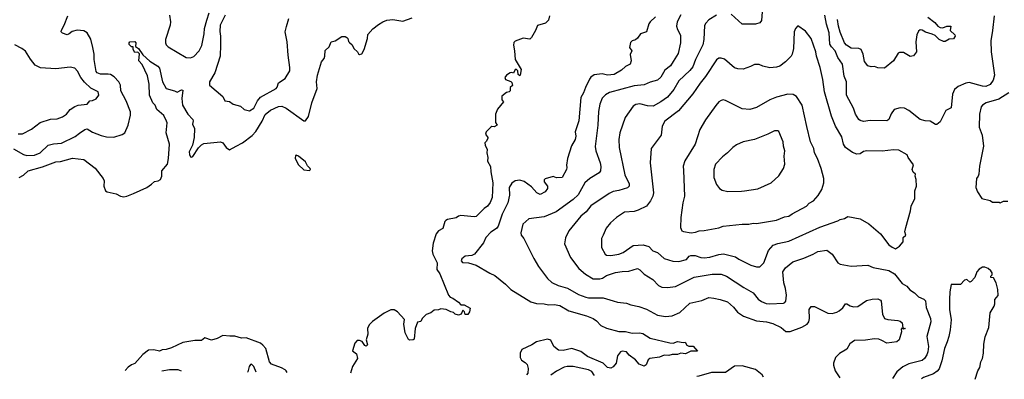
# Model space of a CAD drawing. Extents: x 1678759 to 1859541, y 384609 to 522867.
# Tile 27 of 256: x 1749109 to 1757962, y 385088 to 388324. Entities that reach past the tile are written whole.
import ezdxf

# ---------------------------------------------------------------- set-up
doc = ezdxf.new("R2010")
doc.units = 0

msp = doc.modelspace()

# ---------------------------------------------------------------- linework, layer by layer
at = {"layer": '0CON20XD'}
for points in [[(1755794.4, 388515), (1755780, 388315), (1755765, 388294), (1755725, 388284.4), (1755605, 388284.4), (1755505, 388372)], [(1750455.5, 388365), (1750464.6, 388305), (1750461.3, 388275), (1750421.1, 388145), (1750419.5, 388115), (1750426.4, 388096.4), (1750445, 388080), (1750605, 387984), (1750645, 387981.4), (1750676.1, 387993.9), (1750723.1, 388045), (1750747.6, 388092.4), (1750769.2, 388195), (1750771.8, 388245), (1750791.1, 388318.9), (1750813.5, 388385)], [(1749055, 387161.4), (1749142.2, 387112.2), (1749172.6, 387102.6), (1749243.6, 387106.3), (1749293, 387127), (1749365, 387193.6), (1749412.2, 387207.8), (1749485, 387212.2), (1749606.8, 387273.2), (1749647.7, 387302.3), (1749695, 387335.6), (1749715, 387341.1), (1749765, 387311.4), (1749841.7, 387281.7), (1749890.6, 387270.6), (1749955, 387267.1), (1750030.3, 387289.7), (1750055, 387306.7), (1750083.1, 387375), (1750104.3, 387464.3), (1750104.5, 387495), (1750065.4, 387595), (1750019.7, 387685), (1750015.4, 387735), (1750000, 387765), (1749959.1, 387809.1), (1749925, 387829.6), (1749905, 387834.6), (1749835, 387832.7), (1749805, 387844.4), (1749796.4, 387856.4), (1749777.7, 387965), (1749778.2, 388015), (1749767.9, 388075), (1749748.3, 388148.3), (1749715, 388204), (1749685, 388222.9), (1749625, 388229.4), (1749581.5, 388218.5), (1749555, 388196), (1749535, 388187.5), (1749495, 388203.8), (1749483.3, 388215), (1749485, 388230), (1749510, 388275), (1749542.1, 388357.9)], [(1749103.3, 386905), (1749145, 386926), (1749185.6, 386964.4), (1749315, 387000.9), (1749435, 387044.3), (1749475, 387047.1), (1749585, 387077.5), (1749685.4, 387065.4), (1749786.9, 386986.9), (1749858.8, 386895), (1749868, 386875), (1749865.9, 386825.9), (1749881.2, 386785), (1749895, 386773.8), (1749976.9, 386756.9), (1750015.7, 386735.7), (1750045, 386730.6), (1750072.5, 386735), (1750131.3, 386758.7), (1750251.2, 386815), (1750295, 386842.9), (1750321.3, 386868.7), (1750355, 386873.1), (1750375, 386885.8), (1750388.1, 386915), (1750386, 386965), (1750437.5, 387025), (1750448.5, 387075), (1750456.2, 387205), (1750425.3, 387305.3), (1750434.2, 387395), (1750430.7, 387410.7), (1750405, 387461.9), (1750341.9, 387515), (1750327.1, 387555), (1750307.2, 387577.2), (1750276.7, 387645), (1750274.3, 387745), (1750259.4, 387819.4), (1750209.7, 387919.7), (1750180, 387955), (1750187, 388017), (1750171.7, 388031.7), (1750145, 388030), (1750130, 388055), (1750128.3, 388078.3), (1750115, 388080), (1750095, 388100), (1750093.6, 388116.4), (1750100, 388125), (1750145, 388127.5), (1750153.3, 388115), (1750151.7, 388081.7), (1750176.7, 388065), (1750217.9, 388007.9), (1750279.6, 387949.6), (1750350, 387905), (1750365, 387888), (1750392.7, 387765), (1750425, 387705.6), (1750500, 387685), (1750525, 387672), (1750565, 387691.2), (1750575, 387690), (1750568.1, 387615), (1750574.4, 387555), (1750620.8, 387475), (1750666.7, 387425), (1750670, 387415), (1750663.8, 387385), (1750680.8, 387345), (1750678.5, 387265), (1750661.8, 387195), (1750633.8, 387135), (1750635, 387110), (1750645, 387091.4), (1750655, 387087.8), (1750665, 387092.2), (1750717.8, 387172.2), (1750745, 387199.1), (1750765, 387208.7), (1750915, 387224.6), (1750935, 387216.4), (1750965, 387174.3), (1750995, 387153.1), (1751055.2, 387184.8), (1751112.5, 387215), (1751198.3, 387281.7), (1751233.2, 387316.8), (1751289.7, 387410.3), (1751315, 387471.5), (1751365, 387510.4), (1751435, 387543.8), (1751465, 387545.4), (1751506.5, 387526.5), (1751665, 387413.3), (1751680, 387415), (1751707, 387453), (1751735.7, 387575), (1751784.2, 387705.8), (1751778, 387765), (1751785.7, 387824.3), (1751823.3, 387945), (1751846.7, 387975), (1751853.3, 387995), (1751855, 388047.5), (1751890.8, 388079.2), (1751911.2, 388125), (1751945.9, 388134.1), (1752005, 388172.5), (1752035, 388173.3), (1752050, 388165), (1752060, 388155), (1752066.7, 388126.7), (1752075, 388117.5), (1752097.3, 388097.3), (1752113.8, 388065), (1752146.2, 388035), (1752156.1, 388016.1), (1752165, 388010), (1752185, 388016), (1752207.1, 388055), (1752236.9, 388155), (1752240.3, 388189.7), (1752285, 388242.5), (1752335, 388280.8), (1752374.4, 388305.6), (1752411.1, 388318.9), (1752465, 388326.7), (1752555, 388310.4), (1752638.1, 388341.9)], [(1750957.9, 388365), (1750911.8, 388275), (1750908.3, 388218.3), (1750915.5, 388175.5), (1750916.2, 388096.2), (1750911.1, 387995), (1750864.6, 387845.4), (1750817.1, 387765), (1750816, 387735), (1750935, 387632.5), (1750955, 387593.3), (1750996.7, 387586.7), (1751030, 387565), (1751095, 387546.2), (1751126.4, 387516.4), (1751175, 387503.3), (1751215, 387527.1), (1751247.1, 387592.9), (1751275, 387625.6), (1751415.6, 387705), (1751424.6, 387715.4), (1751435.7, 387755), (1751496.9, 387795), (1751536.7, 387865), (1751539.6, 387895), (1751523.6, 388005), (1751515.4, 388124.6), (1751496.2, 388215), (1751508.5, 388261.5), (1751529.6, 388335)], [(1753871.7, 388358.3), (1753865, 388320), (1753837.7, 388292.3), (1753765, 388272.5), (1753747.5, 388225), (1753712.5, 388165), (1753695, 388150), (1753635, 388158), (1753565, 388130), (1753551.4, 388118.6), (1753548, 388095), (1753559.2, 388045), (1753564, 387965), (1753616.7, 387875), (1753610, 387825), (1753605, 387820), (1753591.7, 387831.7), (1753587.5, 387865), (1753576.1, 387876.1), (1753565, 387876.7), (1753548.3, 387841.7), (1753535, 387847.5), (1753520, 387845), (1753487.5, 387825), (1753470, 387805), (1753477, 387787), (1753525, 387767.5), (1753535, 387757.5), (1753539.3, 387730.7), (1753520, 387715), (1753520, 387685), (1753510, 387675), (1753485, 387670), (1753443.3, 387635), (1753443, 387603), (1753460, 387585), (1753405, 387520), (1753386.7, 387475), (1753388.3, 387398.3), (1753402.5, 387375), (1753375, 387360), (1753355, 387362.5), (1753345, 387357.5), (1753303.8, 387315), (1753296.7, 387295), (1753317.5, 387265), (1753317, 387257), (1753305, 387230), (1753290, 387215), (1753293.3, 387195), (1753312, 387155), (1753308, 387125), (1753317.5, 387085), (1753315, 387050), (1753343.2, 387003.2), (1753344.3, 386955), (1753363.1, 386855), (1753356.5, 386725), (1753339.8, 386680.2), (1753315.4, 386644.6), (1753285, 386624.2), (1753215, 386553.6), (1753195, 386550.8), (1753075, 386563.1), (1753053.3, 386556.7), (1753035, 386542), (1752955, 386526.2), (1752941.7, 386518.3), (1752932, 386508), (1752913.6, 386446.4), (1752875.9, 386424.1), (1752853, 386397), (1752828.3, 386311.7), (1752818.6, 386245), (1752824.5, 386214.5), (1752862.9, 386135), (1752858.8, 386075), (1752887.2, 386037.2), (1752965, 385844.2), (1752978.5, 385828.5), (1753002.5, 385817.5), (1753055, 385782), (1753075, 385757.5), (1753105, 385758.1), (1753158.8, 385728.8), (1753152.5, 385695), (1753138.3, 385671.7), (1753115, 385670), (1753107.5, 385695), (1753095, 385710), (1753077.5, 385675), (1753055, 385664.2), (1753023.3, 385675), (1753010.7, 385690.7), (1752985, 385696), (1752945, 385717.8), (1752895, 385721.2), (1752875, 385712.9), (1752835, 385709.2), (1752805, 385687.5), (1752765, 385670), (1752728, 385635), (1752715, 385608.8), (1752685, 385602.5), (1752666, 385545), (1752655, 385450), (1752646.4, 385443.6), (1752615, 385441.2), (1752605, 385447.5), (1752575, 385507.5), (1752563.1, 385585), (1752570.6, 385625), (1752505, 385696.7), (1752475, 385713.3), (1752445, 385713.3), (1752385, 385682.1), (1752281.2, 385608.8), (1752251.1, 385578.9), (1752237.5, 385545), (1752238.6, 385495), (1752223.8, 385445), (1752235, 385400), (1752225, 385386.7), (1752212, 385392), (1752187.5, 385427.5), (1752165, 385438), (1752145, 385437.1), (1752123.1, 385415), (1752102.5, 385345), (1752136.1, 385316.1), (1752145.8, 385275), (1752101.4, 385205), (1752083.8, 385144)], [(1754825, 388350), (1754777.1, 388305), (1754766, 388286), (1754745.8, 388214.2), (1754690, 388195), (1754663, 388157), (1754646.2, 388143.8), (1754615, 388133.3), (1754602.3, 388117.7), (1754592.5, 388075), (1754612.5, 388045), (1754598.3, 388011.7), (1754607.5, 387955), (1754597.7, 387922.3), (1754555, 387901.2), (1754520.5, 387869.5), (1754455, 387830), (1754395.4, 387824.6), (1754345, 387837.1), (1754275, 387826.5), (1754245, 387807.1), (1754231.7, 387788.3), (1754195.5, 387715), (1754179.1, 387665), (1754155.6, 387625), (1754135.4, 387414.6), (1754102.5, 387315), (1754108.5, 387275), (1754103.3, 387246.7), (1754071.7, 387188.3), (1754034.3, 387075.7), (1754024.3, 387014.3), (1754029.2, 386995), (1754025.7, 386975), (1753986.7, 386905), (1753935, 386900), (1753905, 386913.3), (1753835, 386892.5), (1753825, 386882.5), (1753823.8, 386865), (1753855, 386827.5), (1753856, 386805), (1753835, 386776.2), (1753788.6, 386751.4), (1753758, 386765), (1753711.5, 386821.5), (1753645, 386867.8), (1753605, 386879.1), (1753585, 386878.2), (1753565, 386874.4), (1753535, 386854.2), (1753510, 386815), (1753513.8, 386745), (1753497.2, 386675), (1753447.1, 386572.9), (1753411.9, 386465), (1753395, 386444.3), (1753346.9, 386413.1), (1753300.8, 386365), (1753279.4, 386315), (1753200, 386215), (1753175, 386200.8), (1753115, 386196.7), (1753085, 386173.3), (1753080, 386155), (1753090.3, 386140.3), (1753144.3, 386135.7), (1753215, 386115.5), (1753335, 386042.5), (1753381.5, 386021.5), (1753476, 385945), (1753525.5, 385895.5), (1753705, 385784.5), (1753755, 385770.4), (1753825, 385767.5), (1753865, 385759.1), (1753915, 385761.5), (1753965, 385752.5), (1754045.3, 385705.3), (1754205, 385659.1), (1754265.3, 385635.3), (1754295, 385614.3), (1754335, 385571.5), (1754385, 385547.8), (1754495, 385518.6), (1754555, 385517.8), (1754615.6, 385504.4), (1754682.5, 385507.5), (1754710.8, 385500.8), (1754778.6, 385458.6), (1754955, 385415.5), (1754985, 385413.1), (1755025, 385429.4), (1755075, 385418.8), (1755091.7, 385421.7), (1755106.7, 385395), (1755125, 385386.2), (1755165, 385386.2), (1755205, 385342.5), (1755145, 385342), (1755095, 385318.9), (1755055, 385324), (1755025, 385310.5), (1754975, 385311.5), (1754945, 385301.4), (1754905, 385304.4), (1754862.7, 385287.3), (1754775, 385275.7), (1754761.2, 385265), (1754742.5, 385217.5), (1754725, 385207.8), (1754680, 385225), (1754647.5, 385265), (1754590, 385305), (1754566.2, 385335), (1754525, 385340.8), (1754510, 385335), (1754485, 385300), (1754473.3, 385235), (1754445, 385200), (1754425, 385188), (1754395, 385193.8), (1754354.1, 385234.1), (1754215, 385292.9), (1754190.5, 385310.5), (1754155, 385337.5), (1754075, 385365.5), (1753995, 385349), (1753955, 385351.9), (1753911.5, 385385), (1753885, 385440), (1753855, 385449.4), (1753755, 385424.5), (1753715, 385398.5), (1753624.5, 385355.5), (1753608.6, 385325), (1753608.9, 385285), (1753620.8, 385260.8), (1753655, 385240.6), (1753670.9, 385220.9), (1753680.4, 385185), (1753677.9, 385145), (1753666.1, 385128.3)], [(1755053.3, 388366.7), (1755021.1, 388305), (1755014.5, 388265), (1755024, 388234), (1755050.6, 388185), (1755049.5, 388115), (1755029.7, 388020.3), (1754983.5, 387946.5), (1754961.1, 387908.9), (1754910.1, 387869.9), (1754875, 387807.1), (1754845, 387778.5), (1754778.6, 387761.4), (1754725, 387739.1), (1754635, 387729.3), (1754412.6, 387667.4), (1754375, 387648.1), (1754345, 387617.5), (1754324.5, 387565), (1754312.4, 387497.6), (1754308.1, 387375), (1754283, 387183), (1754288.1, 387145), (1754328.9, 387035), (1754334.4, 387004.4), (1754331.4, 386965), (1754320, 386945), (1754235, 386894.5), (1754189.5, 386855), (1754131.9, 386748.1), (1754086.7, 386705), (1753933.5, 386596.5), (1753825, 386550.5), (1753687.7, 386532.3), (1753632.5, 386485), (1753614.2, 386405.8), (1753619.2, 386385), (1753641.2, 386355), (1753731.4, 386175), (1753775, 386103.3), (1753855.7, 385995.7), (1753895, 385958.6), (1753951.7, 385931.7), (1754035, 385907.8), (1754135, 385852.7), (1754198.1, 385828.1), (1754225, 385821.8), (1754355, 385822.3), (1754445.6, 385795.6), (1754485, 385781.4), (1754565, 385774.3), (1754605, 385757.5), (1754675, 385744.2), (1754745, 385720), (1754844, 385666), (1754915, 385654.4), (1754975, 385658.6), (1755045, 385688.6), (1755135.4, 385774.6), (1755243.1, 385796.9), (1755305, 385823.1), (1755349.3, 385819.3), (1755407.8, 385807.8), (1755472, 385785), (1755527.9, 385737.9), (1755563.3, 385693.3), (1755617.6, 385657.6), (1755735, 385614.5), (1755824.6, 385604.6), (1755880.9, 385590.9), (1755955, 385555.7), (1755998.5, 385518.5)], [(1755375, 388365.6), (1755305, 388322.5), (1755277.8, 388292.2), (1755268, 388272), (1755261.8, 388145), (1755251.7, 388098.3), (1755184.7, 387965.3), (1755161.2, 387898.8), (1755135, 387866.9), (1755035.6, 387775), (1754992.1, 387695), (1754935, 387628.2), (1754875, 387584.5), (1754805, 387546.2), (1754755, 387547.3), (1754685, 387567.3), (1754648.3, 387561.7), (1754624, 387545), (1754552, 387445), (1754504.4, 387305), (1754497.1, 387245), (1754499.4, 387175), (1754548.9, 386928.9), (1754587.8, 386847.8), (1754590, 386825), (1754575, 386811.9), (1754495, 386786.4), (1754445, 386777.3), (1754410.5, 386759.5), (1754245, 386648.1), (1754203.1, 386595), (1754155, 386555.8), (1754046.8, 386423.2), (1754017.9, 386362.1), (1754007.7, 386307.7), (1754060.8, 386185), (1754136, 386085), (1754197.5, 386035), (1754265, 385993.3), (1754325, 385991.8), (1754350.2, 385999.8), (1754385, 386021.8), (1754465, 386050.6), (1754525, 386059.4), (1754585, 386060), (1754665, 386084.3), (1754685, 386074.3), (1754724, 386035), (1754800.8, 385985), (1754852.6, 385932.6), (1754882, 385918), (1754935, 385914.3), (1755005, 385924.4), (1755175, 386008.1), (1755335, 386033.8), (1755415, 386033.5), (1755465, 386017.5), (1755619.2, 385915), (1755705, 385866.5), (1755749.5, 385809.5), (1755778.3, 385788.3), (1755821.1, 385771.1), (1755855, 385766.2), (1755975.5, 385774.5), (1755990, 385780), (1755998.7, 385791.3), (1756004.5, 385844.5), (1755996.2, 385905), (1755979.5, 385955), (1755972.2, 386055), (1755995, 386090.8), (1756061.2, 386145), (1756159.5, 386179.5), (1756245, 386214.3), (1756285, 386239.4), (1756365, 386251.2), (1756415, 386213.3), (1756465, 386136.7), (1756485, 386123.8), (1756585, 386107.5), (1756735, 386114), (1756783.4, 386093.4), (1756925, 386066.9), (1756975.9, 386035.9), (1757045, 385950.8), (1757086.8, 385926.8), (1757113, 385893), (1757155, 385866), (1757189.3, 385829.3), (1757239.1, 385809.1), (1757254.4, 385794.4), (1757260.9, 385735), (1757298.2, 385635), (1757301.2, 385605), (1757266.9, 385475), (1757279.4, 385385), (1757275, 385336.7), (1757265, 385307.5), (1757245.6, 385275), (1757223.6, 385256.4), (1757102.4, 385227.6), (1757049.4, 385200.6), (1756995.8, 385155), (1756956.7, 385095.6)], [(1757869.7, 388359.7), (1757857.3, 388225), (1757841.5, 388135), (1757844.5, 388035), (1757875.5, 387825.5), (1757861.7, 387778.3), (1757835, 387739.4), (1757795, 387723.9), (1757764.7, 387724.7), (1757645, 387758.5), (1757615, 387753.6), (1757546.9, 387723.1), (1757514.5, 387695.5), (1757495.7, 387655), (1757485, 387530), (1757435, 387506.7), (1757385, 387403.8), (1757355, 387380), (1757345, 387380), (1757295, 387410), (1757250, 387415), (1757205, 387427.1), (1757105, 387507.5), (1757065, 387526.5), (1757025, 387530), (1756971.2, 387515), (1756944.4, 387475.6), (1756924.1, 387425.9), (1756905.7, 387414.3), (1756757, 387417), (1756695, 387407.5), (1756665.7, 387415.7), (1756655.5, 387425.5), (1756624.4, 387475), (1756606.3, 387526.3), (1756542.7, 387645), (1756541.9, 387765), (1756523.2, 387816.8), (1756506.7, 387925), (1756465.4, 387985), (1756440, 388045), (1756408.7, 388078.7), (1756394.1, 388104.1), (1756386.9, 388205), (1756362, 388282), (1756348.8, 388365)], [(1757275.9, 388345.9), (1757338.8, 388298.8), (1757365, 388266.7), (1757385, 388253.8), (1757410.7, 388249.3), (1757445, 388266.2), (1757480, 388265), (1757476.7, 388225), (1757518.3, 388188.3), (1757520, 388175), (1757505, 388152.5), (1757465, 388148.8), (1757431.7, 388128.3), (1757415, 388126.7), (1757375.7, 388145.7), (1757340.5, 388180.5), (1757315, 388193.8), (1757255, 388212), (1757225, 388228.8), (1757205, 388231.2), (1757189.5, 388220.5), (1757175, 388187.5), (1757165.8, 388125.8), (1757173.3, 388035), (1757145, 387997.5), (1757115, 387993.3), (1757055, 388027.5), (1757020.7, 388029.3), (1757007, 388023), (1756965, 387953.3), (1756885, 387887.5), (1756825, 387890), (1756795, 387903.3), (1756765, 387900), (1756735, 387907.1), (1756705, 387946.7), (1756694.5, 388015), (1756675.8, 388055), (1756655, 388065.6), (1756585, 388067.8), (1756541.9, 388095), (1756525.5, 388115), (1756485, 388211.4), (1756470, 388265), (1756461.8, 388325)], [(1755735, 386098.8), (1755765, 386101.2), (1755799.2, 386135), (1755842.9, 386247.1), (1755885, 386295.6), (1755925, 386310.9), (1756025, 386330.9), (1756305, 386457.1), (1756465, 386513.1), (1756485, 386525.6), (1756525, 386534.4), (1756555, 386551.9), (1756665, 386530.8), (1756745, 386488.6), (1756847.9, 386397.9), (1756925, 386299.2), (1756955, 386275.8), (1756985, 386262), (1757020, 386285), (1757053.9, 386326.1), (1757052.5, 386365), (1757077.5, 386385), (1757068.8, 386415), (1757076.1, 386453.9), (1757118.8, 386605), (1757123.8, 386645), (1757158.8, 386715), (1757156.7, 386785), (1757173, 386827), (1757170, 386885), (1757160, 386915), (1757162.5, 386935), (1757142.7, 386952.7), (1757134.2, 386975), (1757145, 387017.5), (1757096.7, 387085), (1757087.7, 387107.7), (1757015, 387150), (1756965, 387154.2), (1756865, 387140.6), (1756725, 387144.3), (1756695, 387136.9), (1756665, 387117.8), (1756635, 387113.3), (1756597.6, 387127.6), (1756535, 387174.3), (1756515.6, 387205), (1756500.7, 387270.7), (1756443.1, 387365), (1756407.1, 387455), (1756346.7, 387675), (1756331.5, 387785), (1756305.6, 387895), (1756273.1, 387995), (1756267.8, 388035), (1756227.1, 388155), (1756175, 388221.2), (1756105, 388268.8), (1756083.3, 388245), (1756074.1, 388215.9), (1756068.1, 388065), (1756054.2, 388015), (1756044.4, 387995.6), (1755996, 387945), (1755944.2, 387905.8), (1755915, 387895.8), (1755855, 387889.2), (1755790, 387905), (1755759.3, 387919.3), (1755715, 387920), (1755678.8, 387901.2), (1755615, 387880), (1755565, 387880.8), (1755535, 387891.2), (1755445, 387967.1), (1755415, 387978), (1755396.1, 387976.1), (1755375, 387964), (1755275, 387811.9), (1755226.6, 387753.4), (1755162.3, 387657.7), (1755031.5, 387505), (1754909.4, 387410.6), (1754885.8, 387365), (1754878, 387285), (1754787.5, 387165), (1754777.1, 387035), (1754808.8, 386765), (1754802.5, 386735), (1754782.5, 386695), (1754745, 386645.6), (1754670.9, 386609.1), (1754635, 386597.5), (1754548.7, 386591.3), (1754476, 386545), (1754420, 386495), (1754381.1, 386448.9), (1754355, 386383.8), (1754339.2, 386355), (1754340, 386275), (1754372, 386215), (1754385.8, 386205.8), (1754425, 386202.2), (1754495, 386212.9), (1754535, 386228.2), (1754625, 386291.3), (1754715, 386296.8), (1754765, 386282.9), (1754800.8, 386245), (1754845, 386230.5), (1754905, 386174.3), (1754982.6, 386152.6), (1755035, 386148.5), (1755104.6, 386165.4), (1755128.2, 386195), (1755145, 386203.5), (1755182.3, 386202.3), (1755235, 386183.2), (1755265, 386180.4), (1755315, 386187.9), (1755395, 386212.7), (1755437.2, 386217.2), (1755545, 386190), (1755575, 386168.1), (1755684.5, 386114.5), (1755735, 386098.8)], [(1749095, 387295.5), (1749135, 387297.5), (1749215, 387338.1), (1749292.2, 387397.8), (1749385, 387429.5), (1749445, 387432.2), (1749495, 387451.1), (1749529.2, 387475), (1749563.8, 387515), (1749605, 387541.4), (1749635, 387554.3), (1749715, 387564), (1749740, 387595), (1749765, 387598), (1749796.8, 387613.2), (1749821.2, 387645), (1749815.6, 387675.6), (1749749.1, 387709.1), (1749691.6, 387761.6), (1749658, 387805), (1749629.7, 387859.7), (1749605, 387887.1), (1749564.2, 387895.8), (1749435, 387880.5), (1749295, 387889.5), (1749247.5, 387915), (1749205, 387968.8), (1749160.9, 388040.9), (1749130, 388065), (1749065, 388097.5)], [(1755146.1, 386406.1), (1755185, 386412), (1755220, 386425), (1755265, 386425.8), (1755395, 386450.8), (1755435, 386465.7), (1755605, 386483.8), (1755665, 386483.3), (1755705, 386492), (1755735, 386490), (1755915, 386520.8), (1755985, 386549.4), (1756026.2, 386555), (1756055, 386577.5), (1756183.3, 386645), (1756208.3, 386671.7), (1756246.2, 386695), (1756289.1, 386740.9), (1756321.2, 386795), (1756340, 386855), (1756340, 386895), (1756315.5, 386985.5), (1756282.9, 387075), (1756256.7, 387125), (1756250, 387165), (1756220.6, 387225), (1756185.8, 387364.2), (1756144.3, 387555), (1756095, 387633.8), (1756065, 387652), (1756015, 387652.5), (1755914.7, 387625.3), (1755855, 387601.9), (1755735, 387534.3), (1755674.1, 387515.9), (1755605, 387522.9), (1755455, 387598), (1755435, 387602), (1755415, 387598), (1755394.5, 387585.5), (1755367.6, 387552.4), (1755275, 387423.3), (1755225, 387336.7), (1755181.4, 387205), (1755089.2, 387055), (1755075.7, 387005), (1755077.9, 386967.9), (1755085.7, 386735), (1755070.8, 386675), (1755054.2, 386545), (1755050, 386455), (1755063.3, 386425), (1755077.7, 386417.7), (1755146.1, 386406.1)], [(1758001.9, 387665), (1757912.3, 387607.7), (1757800, 387575), (1757766, 387555), (1757755, 387540), (1757739.4, 387475), (1757735.8, 387355.8), (1757764.2, 387285), (1757776.2, 387185), (1757740, 387005), (1757732.5, 386935), (1757727.5, 386915), (1757712.5, 386895), (1757707.5, 386815), (1757720, 386775), (1757760, 386715), (1757835, 386696.7), (1757855, 386682.5), (1757915, 386682.5), (1757925, 386677.5), (1757955, 386692.5), (1757995, 386690)], [(1755475, 386778), (1755599.7, 386780.3), (1755625, 386784.2), (1755745, 386802.5), (1755865.5, 386854.5), (1755935, 386918), (1755977.5, 386985), (1755990, 387025), (1755983.1, 387095), (1755989.4, 387145), (1755975.7, 387185.7), (1755973.1, 387225), (1755935, 387316.7), (1755925, 387323.8), (1755895, 387324.2), (1755835, 387293.1), (1755715, 387245.6), (1755615.5, 387224.5), (1755555, 387199.2), (1755520, 387175), (1755472.5, 387125), (1755429.3, 387090.7), (1755366.6, 387023.4), (1755349.2, 386975), (1755350, 386905), (1755375, 386840), (1755401.2, 386805), (1755425, 386789.2), (1755475, 386778)], [(1751715, 386967.5), (1751722.5, 386975), (1751720, 386985), (1751698, 387008), (1751678, 387045), (1751615, 387095.8), (1751595, 387103.8), (1751589.3, 387100.7), (1751586.4, 387073.6), (1751615, 387018.8), (1751665, 386973.8), (1751715, 386967.5)], [(1757698.9, 385088.3), (1757723.1, 385165), (1757741.4, 385195), (1757751.9, 385245), (1757765.5, 385275), (1757776.5, 385325), (1757779.5, 385405), (1757790.4, 385469.6), (1757823.1, 385555), (1757834, 385685), (1757870, 385745), (1757877, 385767), (1757876.7, 385805), (1757906.4, 385843.6), (1757902.5, 385895), (1757887.5, 385955), (1757865, 386000), (1757840, 386005), (1757840, 386015), (1757851.7, 386028.3), (1757852.5, 386045), (1757842.5, 386065), (1757817.5, 386085), (1757786.1, 386096.1), (1757765, 386096.7), (1757735, 386078.8), (1757714.5, 386055.5), (1757697.5, 386005), (1757665, 385967.5), (1757653, 385963), (1757625, 385986.7), (1757605, 385980), (1757568.8, 385941.2), (1757485, 385940), (1757471.2, 385875), (1757468.6, 385805), (1757469.4, 385715), (1757483.4, 385623.4), (1757476.2, 385533.8), (1757462.5, 385475), (1757449.4, 385425), (1757423.1, 385365), (1757401.9, 385255), (1757376.1, 385183.9), (1757359.3, 385160.7), (1757325, 385136.5), (1757235, 385105.6), (1757216.2, 385093.1)], [(1755998.5, 385518.5), (1756037.3, 385517.3), (1756141.1, 385558.9), (1756188.6, 385585), (1756203.3, 385606.7), (1756210, 385635), (1756208.1, 385715), (1756226, 385744), (1756255, 385742.5), (1756375, 385684.4), (1756415, 385681.1), (1756455, 385691.1), (1756476.9, 385703.1), (1756509.8, 385730.2), (1756535, 385766), (1756545, 385767.5), (1756575, 385750), (1756605, 385741.2), (1756645, 385742), (1756722.9, 385797.1), (1756775, 385810.8), (1756823.6, 385813.6), (1756849.3, 385799.3), (1756855, 385790), (1756865.7, 385675.7), (1756885, 385636.2), (1756915, 385627.1), (1757005, 385618.8), (1757025, 385610), (1757042.5, 385595), (1757050, 385550), (1757070, 385545), (1757055, 385540), (1757045, 385550), (1757035, 385540), (1757036.7, 385515), (1757016.7, 385445), (1756995, 385426.7), (1756905, 385412.5), (1756862.3, 385437.7), (1756835, 385449.1), (1756795, 385451.2), (1756715, 385439.1), (1756615, 385437.5), (1756572.2, 385407.8), (1756545, 385360), (1756479.5, 385320.5), (1756444.4, 385285), (1756425.6, 385235), (1756425.6, 385215), (1756442.2, 385165), (1756482.4, 385100.3)], [(1751513.5, 385149.6), (1751506.7, 385165), (1751495, 385173.3), (1751462, 385192), (1751372.5, 385225), (1751354, 385245), (1751321.5, 385365), (1751296.5, 385396.5), (1751275, 385412.5), (1751145, 385461.3), (1751105, 385458.9), (1751045, 385476.9), (1750997.6, 385477.6), (1750935, 385483.3), (1750885, 385456), (1750835, 385440), (1750775, 385461.2), (1750745, 385436.2), (1750683, 385437), (1750575, 385420), (1750475, 385372.5), (1750425, 385358), (1750390, 385355), (1750365, 385342.5), (1750314.3, 385354.3), (1750268.3, 385351.7), (1750215, 385311.4), (1750145, 385230), (1750115, 385218.8), (1750085, 385196.2), (1750057.2, 385167.6)], [(1751235.8, 385152.4), (1751215, 385203.3), (1751195, 385223.8), (1751185, 385221.2), (1751172, 385205), (1751160, 385155), (1751158.9, 385153.1)], [(1754275.4, 385122.2), (1754275, 385124.2), (1754255, 385159.1), (1754225, 385172.5), (1754085, 385202.7), (1754033, 385203), (1754005, 385196.7), (1753935, 385163.1), (1753885.1, 385126.1)], [(1755796.4, 385107.1), (1755785, 385128.6), (1755725, 385175.5), (1755605, 385210.4), (1755535, 385207.3), (1755455, 385150.8), (1755328.9, 385151.1), (1755215, 385115.6), (1755199, 385113.1)], [(1750562.8, 385160.4), (1750535, 385173.3), (1750455, 385174.5), (1750386.2, 385162.9)]]:
    msp.add_lwpolyline(points, dxfattribs=at)

doc.saveas('drawing.dxf')
